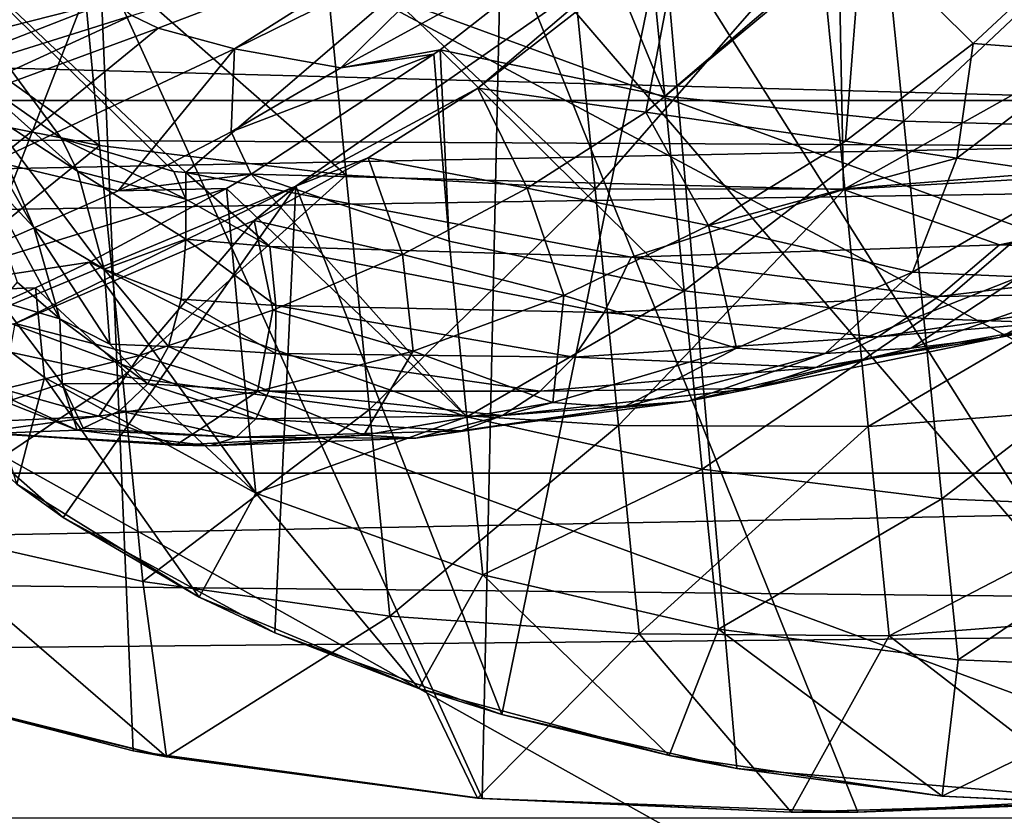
# Model space of a CAD drawing. Header units: metres. Extents: x -1204 to 0, y -809 to 0.
# Tile 124 of 135: x -258 to -201, y -122 to -76. Entities that reach past the tile are written whole.
import ezdxf

# ---------------------------------------------------------------- set-up
doc = ezdxf.new("R2010")
doc.units = ezdxf.units.M

msp = doc.modelspace()

# ---------------------------------------------------------------- linework, layer by layer
at = {"layer": 'top'}
for points in [[(-230.26123, -70.230324, 762.349976), (-186.763275, -120.877617, 760.918762), (-193.144592, -28.609327, 763.338074)], [(-220.772537, -70.488029, 1278.628784), (-188.366516, -121.920715, 1277.204712), (-185.067749, -30.246122, 1279.58374)], [(-248.685623, -84.685059, 2028.494751), (-210.875702, -52.277069, 2039.214233), (-267.775208, -66.672073, 2028.636108)], [(-210.875702, -52.277069, 2039.214233), (-248.685623, -84.685059, 2028.494751), (-210.236877, -85.672096, 2033.360474)], [(-143.068665, -52.277069, 2044.445557), (-210.875702, -52.277069, 2039.214233), (-176.46283, -83.742516, 2036.884521)], [(-176.46283, -83.742516, 2036.884521), (-210.875702, -52.277069, 2039.214233), (-210.236877, -85.672096, 2033.360474)], [(-261.59967, -78.734474, 2027.513916), (-255.965561, -82.690681, 2027.717407), (-267.775208, -66.672073, 2028.636108)], [(-267.775208, -66.672073, 2028.636108), (-255.965561, -82.690681, 2027.717407), (-249.384933, -84.61161, 2028.396362)], [(-249.384933, -84.61161, 2028.396362), (-248.685623, -84.685059, 2028.494751), (-267.775208, -66.672073, 2028.636108)], [(-220.688736, -80.210655, 1231.131592), (-224.73317, -70.396637, 1226.949219), (-221.912445, -68.042145, 1225.269531)], [(-220.688736, -80.210655, 1231.131592), (-221.912445, -68.042145, 1225.269531), (-207.952484, -69.310791, 1223.456543)], [(-206.70903, -81.675758, 1229.64917), (-220.688736, -80.210655, 1231.131592), (-207.952484, -69.310791, 1223.456543)], [(-206.70903, -81.675758, 1229.64917), (-207.952484, -69.310791, 1223.456543), (-193.864731, -69.569969, 1222.319702)], [(-192.608887, -82.058136, 1228.719482), (-206.70903, -81.675758, 1229.64917), (-193.864731, -69.569969, 1222.319702)], [(-234.248764, -70.115738, 994.730042), (-250.296158, -76.229965, 973.29071), (-251.84726, -75.500259, 920.247742)], [(-250.296158, -76.229965, 973.29071), (-234.248764, -70.115738, 994.730042), (-245.848083, -77.436874, 1079.070068)], [(-234.248764, -70.115738, 994.730042), (-231.177917, -70.216606, 1110.908813), (-245.848083, -77.436874, 1079.070068)], [(-245.848083, -77.436874, 1079.070068), (-231.177917, -70.216606, 1110.908813), (-239.623795, -78.559494, 1184.903076)], [(-231.177917, -70.216606, 1110.908813), (-224.73317, -70.396637, 1226.949219), (-239.623795, -78.559494, 1184.903076)], [(-211.6362, -70.633125, 706.385925), (-182.470291, -70.101601, 706.866089), (-210.168411, -85.626221, 714.503357)], [(-210.168411, -85.626221, 714.503357), (-182.470291, -70.101601, 706.866089), (-181.05304, -83.322212, 714.227722)], [(-254.862625, -71.172005, 711.637573), (-240.700684, -70.562172, 708.823303), (-239.310577, -84.834229, 716.245911)], [(-253.710861, -72.084984, 762.362244), (-231.354294, -121.278793, 761.023438), (-230.26123, -70.230324, 762.349976)], [(-242.26416, -85.4701, 1278.2948), (-230.215027, -116.374176, 1277.458618), (-220.772537, -70.488029, 1278.628784)], [(-242.26416, -85.4701, 1278.2948), (-220.772537, -70.488029, 1278.628784), (-231.609344, -79.751343, 1290.754761)], [(-240.700684, -70.562172, 708.823303), (-226.268372, -70.488884, 707.142151), (-224.762268, -85.643173, 715.180176)], [(-240.700684, -70.562172, 708.823303), (-224.762268, -85.643173, 715.180176), (-239.310577, -84.834229, 716.245911)], [(-239.623795, -78.559494, 1184.903076), (-224.73317, -70.396637, 1226.949219), (-233.82579, -77.506737, 1233.038452)], [(-233.82579, -77.506737, 1233.038452), (-224.73317, -70.396637, 1226.949219), (-220.688736, -80.210655, 1231.131592)], [(-231.609344, -79.751343, 1290.754761), (-220.772537, -70.488029, 1278.628784), (-219.744217, -70.509094, 1290.770752)], [(-231.609344, -79.751343, 1290.754761), (-219.744217, -70.509094, 1290.770752), (-221.78627, -81.139977, 1396.589722)], [(-231.354294, -121.278793, 761.023438), (-209.398712, -122.085617, 760.94574), (-230.26123, -70.230324, 762.349976)], [(-230.26123, -70.230324, 762.349976), (-209.398712, -122.085617, 760.94574), (-186.763275, -120.877617, 760.918762)], [(-230.215027, -116.374176, 1277.458618), (-216.465408, -119.536018, 1277.340332), (-220.772537, -70.488029, 1278.628784)], [(-226.268372, -70.488884, 707.142151), (-211.6362, -70.633125, 706.385925), (-224.762268, -85.643173, 715.180176)], [(-224.762268, -85.643173, 715.180176), (-211.6362, -70.633125, 706.385925), (-210.168411, -85.626221, 714.503357)], [(-219.744217, -70.509094, 1290.770752), (-209.168228, -70.664635, 1396.878906), (-221.78627, -81.139977, 1396.589722)], [(-221.78627, -81.139977, 1396.589722), (-209.168228, -70.664635, 1396.878906), (-210.130814, -82.839462, 1502.37146)], [(-220.772537, -70.488029, 1278.628784), (-216.465408, -119.536018, 1277.340332), (-188.366516, -121.920715, 1277.204712)], [(-209.168228, -70.664635, 1396.878906), (-202.663315, -77.135124, 1502.357544), (-210.130814, -82.839462, 1502.37146)], [(-209.168228, -70.664635, 1396.878906), (-195.767563, -70.702171, 1502.667603), (-202.663315, -77.135124, 1502.357544)], [(-195.767563, -70.702171, 1502.667603), (-195.473221, -77.677116, 1555.223633), (-202.663315, -77.135124, 1502.357544)], [(-268.667816, -72.375862, 715.761597), (-254.862625, -71.172005, 711.637573), (-253.738297, -83.096649, 717.745605)], [(-254.862625, -71.172005, 711.637573), (-239.310577, -84.834229, 716.245911), (-253.738297, -83.096649, 717.745605)], [(-274.569244, -77.53093, 814.001709), (-276.7966, -75.263687, 762.33905), (-253.710861, -72.084984, 762.362244)], [(-276.7966, -75.263687, 762.33905), (-269.919525, -113.818291, 761.317261), (-253.710861, -72.084984, 762.362244)], [(-253.710861, -72.084984, 762.362244), (-253.563034, -73.432732, 814.112305), (-274.569244, -77.53093, 814.001709)], [(-269.919525, -113.818291, 761.317261), (-251.758255, -118.492004, 761.148682), (-253.710861, -72.084984, 762.362244)], [(-253.738297, -83.096649, 717.745605), (-267.930023, -80.262146, 719.75354), (-268.667816, -72.375862, 715.761597)], [(-253.710861, -72.084984, 762.362244), (-251.758255, -118.492004, 761.148682), (-231.354294, -121.278793, 761.023438)], [(-253.563034, -73.432732, 814.112305), (-272.048859, -79.443771, 866.967041), (-274.569244, -77.53093, 814.001709)], [(-253.563034, -73.432732, 814.112305), (-252.939392, -74.575821, 867.177368), (-272.048859, -79.443771, 866.967041)], [(-252.939392, -74.575821, 867.177368), (-269.307739, -80.971298, 919.948853), (-272.048859, -79.443771, 866.967041)], [(-252.939392, -74.575821, 867.177368), (-251.84726, -75.500259, 920.247742), (-269.307739, -80.971298, 919.948853)], [(-251.84726, -75.500259, 920.247742), (-266.358978, -82.145012, 972.941101), (-269.307739, -80.971298, 919.948853)], [(-251.84726, -75.500259, 920.247742), (-250.296158, -76.229965, 973.29071), (-266.358978, -82.145012, 972.941101)], [(-260.472534, -81.03244, 2009.059448), (-264.489716, -75.891113, 2009.059448), (-257.56839, -87.899574, 1933.207153)], [(-264.489716, -75.891113, 2009.059448), (-260.828247, -84.427757, 1933.293335), (-257.56839, -87.899574, 1933.207153)], [(-250.296158, -76.229965, 973.29071), (-259.870056, -84.040115, 1078.924683), (-266.358978, -82.145012, 972.941101)], [(-250.296158, -76.229965, 973.29071), (-245.848083, -77.436874, 1079.070068), (-259.870056, -84.040115, 1078.924683)], [(-210.130814, -82.839462, 1502.37146), (-202.663315, -77.135124, 1502.357544), (-203.606476, -83.834213, 1555.230469)], [(-202.663315, -77.135124, 1502.357544), (-195.473221, -77.677116, 1555.223633), (-203.606476, -83.834213, 1555.230469)], [(-245.848083, -77.436874, 1079.070068), (-252.648956, -85.747231, 1184.885986), (-259.870056, -84.040115, 1078.924683)], [(-246.045151, -82.294876, 1184.893921), (-252.648956, -85.747231, 1184.885986), (-245.848083, -77.436874, 1079.070068)], [(-239.623795, -78.559494, 1184.903076), (-246.045151, -82.294876, 1184.893921), (-245.848083, -77.436874, 1079.070068)], [(-233.82579, -77.506737, 1233.038452), (-234.181702, -77.763115, 1233.295044), (-239.623795, -78.559494, 1184.903076)], [(-233.286179, -88.68718, 1240.01416), (-234.181702, -77.763115, 1233.295044), (-233.82579, -77.506737, 1233.038452)], [(-219.543839, -91.59565, 1238.412109), (-233.286179, -88.68718, 1240.01416), (-233.82579, -77.506737, 1233.038452)], [(-219.543839, -91.59565, 1238.412109), (-233.82579, -77.506737, 1233.038452), (-220.688736, -80.210655, 1231.131592)], [(-203.606476, -83.834213, 1555.230469), (-195.473221, -77.677116, 1555.223633), (-196.499924, -84.864853, 1608.061035)], [(-234.181702, -77.763115, 1233.295044), (-246.045151, -82.294876, 1184.893921), (-239.623795, -78.559494, 1184.903076)], [(-234.181702, -77.763115, 1233.295044), (-244.872894, -84.769485, 1241.751099), (-246.045151, -82.294876, 1184.893921)], [(-244.872894, -84.769485, 1241.751099), (-234.181702, -77.763115, 1233.295044), (-233.286179, -88.68718, 1240.01416)], [(-255.965561, -82.690681, 2027.717407), (-261.59967, -78.734474, 2027.513916), (-255.014404, -84.607147, 2009.059448)], [(-255.014404, -84.607147, 2009.059448), (-261.59967, -78.734474, 2027.513916), (-260.472534, -81.03244, 2009.059448)], [(-238.021851, -83.821724, 1290.776978), (-242.26416, -85.4701, 1278.2948), (-231.609344, -79.751343, 1290.754761)], [(-238.021851, -83.821724, 1290.776978), (-231.609344, -79.751343, 1290.754761), (-228.723541, -85.589119, 1396.618408)], [(-231.609344, -79.751343, 1290.754761), (-221.78627, -81.139977, 1396.589722), (-228.723541, -85.589119, 1396.618408)], [(-266.61554, -93.522057, 728.493347), (-267.930023, -80.262146, 719.75354), (-253.738297, -83.096649, 717.745605)], [(-219.543839, -91.59565, 1238.412109), (-220.688736, -80.210655, 1231.131592), (-206.70903, -81.675758, 1229.64917)], [(-255.014404, -84.607147, 2009.059448), (-260.472534, -81.03244, 2009.059448), (-253.468658, -90.322952, 1933.121216)], [(-260.472534, -81.03244, 2009.059448), (-257.56839, -87.899574, 1933.207153), (-253.468658, -90.322952, 1933.121216)], [(-228.723541, -85.589119, 1396.618408), (-221.78627, -81.139977, 1396.589722), (-218.131989, -87.767395, 1502.389771)], [(-218.131989, -87.767395, 1502.389771), (-221.78627, -81.139977, 1396.589722), (-210.130814, -82.839462, 1502.37146)], [(-205.548447, -93.216545, 1237.281372), (-219.543839, -91.59565, 1238.412109), (-206.70903, -81.675758, 1229.64917)], [(-205.548447, -93.216545, 1237.281372), (-206.70903, -81.675758, 1229.64917), (-192.608887, -82.058136, 1228.719482)], [(-244.872894, -84.769485, 1241.751099), (-252.648956, -85.747231, 1184.885986), (-246.045151, -82.294876, 1184.893921)], [(-191.438492, -93.696625, 1236.572266), (-205.548447, -93.216545, 1237.281372), (-192.608887, -82.058136, 1228.719482)], [(-249.384933, -84.61161, 2028.396362), (-255.965561, -82.690681, 2027.717407), (-248.685165, -86.235863, 2009.059448)], [(-248.685165, -86.235863, 2009.059448), (-255.965561, -82.690681, 2027.717407), (-255.014404, -84.607147, 2009.059448)], [(-203.606476, -83.834213, 1555.230469), (-218.131989, -87.767395, 1502.389771), (-210.130814, -82.839462, 1502.37146)], [(-252.39917, -96.605309, 727.129822), (-266.61554, -93.522057, 728.493347), (-253.738297, -83.096649, 717.745605)], [(-253.738297, -83.096649, 717.745605), (-239.310577, -84.834229, 716.245911), (-252.39917, -96.605309, 727.129822)], [(-210.168411, -85.626221, 714.503357), (-181.05304, -83.322212, 714.227722), (-208.789459, -99.536552, 724.928101)], [(-181.05304, -83.322212, 714.227722), (-179.6707, -97.266685, 724.740906), (-208.789459, -99.536552, 724.928101)], [(-252.648956, -85.747231, 1184.885986), (-266.268585, -91.732628, 1184.873901), (-259.870056, -84.040115, 1078.924683)], [(-242.26416, -85.4701, 1278.2948), (-238.021851, -83.821724, 1290.776978), (-244.697678, -87.487213, 1290.802368)], [(-244.697678, -87.487213, 1290.802368), (-238.021851, -83.821724, 1290.776978), (-236.01265, -89.464478, 1396.651733)], [(-238.021851, -83.821724, 1290.776978), (-228.723541, -85.589119, 1396.618408), (-236.01265, -89.464478, 1396.651733)], [(-206.199173, -90.496902, 1608.060791), (-218.131989, -87.767395, 1502.389771), (-203.606476, -83.834213, 1555.230469)], [(-201.119934, -88.916344, 1981.541382), (-176.46283, -83.742516, 2036.884521), (-210.236877, -85.672096, 2033.360474)], [(-196.499924, -84.864853, 1608.061035), (-206.199173, -90.496902, 1608.060791), (-203.606476, -83.834213, 1555.230469)], [(-201.119934, -88.916344, 1981.541382), (-179.627609, -86.848038, 1983.66687), (-176.46283, -83.742516, 2036.884521)], [(-257.56839, -87.899574, 1933.207153), (-260.828247, -84.427757, 1933.293335), (-256.057129, -93.229828, 1857.174438)], [(-260.828247, -84.427757, 1933.293335), (-258.547729, -91.096466, 1857.279663), (-256.057129, -93.229828, 1857.174438)], [(-248.685165, -86.235863, 2009.059448), (-255.014404, -84.607147, 2009.059448), (-248.685959, -88.57296, 1977.555542)], [(-255.014404, -84.607147, 2009.059448), (-253.468658, -90.322952, 1933.121216), (-248.685959, -88.57296, 1977.555542)], [(-248.685623, -84.685059, 2028.494751), (-249.384933, -84.61161, 2028.396362), (-248.685165, -86.235863, 2009.059448)], [(-244.872894, -84.769485, 1241.751099), (-246.314774, -85.616112, 1243.019653), (-252.648956, -85.747231, 1184.885986)], [(-239.310577, -84.834229, 716.245911), (-237.953033, -98.528687, 726.11145), (-252.39917, -96.605309, 727.129822)], [(-243.775116, -89.009903, 1976.499634), (-222.656891, -89.630089, 1979.133179), (-248.685623, -84.685059, 2028.494751)], [(-222.656891, -89.630089, 1979.133179), (-210.236877, -85.672096, 2033.360474), (-248.685623, -84.685059, 2028.494751)], [(-248.685623, -84.685059, 2028.494751), (-248.685165, -86.235863, 2009.059448), (-243.775116, -89.009903, 1976.499634)], [(-246.314774, -85.616112, 1243.019653), (-244.872894, -84.769485, 1241.751099), (-232.252518, -98.96582, 1248.087646)], [(-244.872894, -84.769485, 1241.751099), (-233.286179, -88.68718, 1240.01416), (-232.252518, -98.96582, 1248.087646)], [(-239.310577, -84.834229, 716.245911), (-224.762268, -85.643173, 715.180176), (-237.953033, -98.528687, 726.11145)], [(-206.199173, -90.496902, 1608.060791), (-196.499924, -84.864853, 1608.061035), (-199.941452, -90.778038, 1662.125244)], [(-266.442505, -95.562141, 1278.095215), (-255.858917, -104.84761, 1277.825928), (-242.26416, -85.4701, 1278.2948)], [(-266.442505, -95.562141, 1278.095215), (-242.26416, -85.4701, 1278.2948), (-258.658356, -93.507774, 1290.862061)], [(-246.314774, -85.616112, 1243.019653), (-266.268585, -91.732628, 1184.873901), (-252.648956, -85.747231, 1184.885986)], [(-246.314774, -85.616112, 1243.019653), (-254.323395, -89.916473, 1250.821045), (-266.268585, -91.732628, 1184.873901)], [(-258.658356, -93.507774, 1290.862061), (-242.26416, -85.4701, 1278.2948), (-244.697678, -87.487213, 1290.802368)], [(-255.858917, -104.84761, 1277.825928), (-243.487457, -111.604996, 1277.617554), (-242.26416, -85.4701, 1278.2948)], [(-245.517944, -94.320023, 1249.539429), (-254.323395, -89.916473, 1250.821045), (-246.314774, -85.616112, 1243.019653)], [(-232.252518, -98.96582, 1248.087646), (-245.517944, -94.320023, 1249.539429), (-246.314774, -85.616112, 1243.019653)], [(-242.26416, -85.4701, 1278.2948), (-243.487457, -111.604996, 1277.617554), (-230.215027, -116.374176, 1277.458618)], [(-224.762268, -85.643173, 715.180176), (-223.391632, -99.46965, 725.387756), (-237.953033, -98.528687, 726.11145)], [(-236.01265, -89.464478, 1396.651733), (-228.723541, -85.589119, 1396.618408), (-226.583466, -91.875565, 1502.412231)], [(-228.723541, -85.589119, 1396.618408), (-218.131989, -87.767395, 1502.389771), (-226.583466, -91.875565, 1502.412231)], [(-223.391632, -99.46965, 725.387756), (-224.762268, -85.643173, 715.180176), (-210.168411, -85.626221, 714.503357)], [(-208.789459, -99.536552, 724.928101), (-223.391632, -99.46965, 725.387756), (-210.168411, -85.626221, 714.503357)], [(-222.656891, -89.630089, 1979.133179), (-201.119934, -88.916344, 1981.541382), (-210.236877, -85.672096, 2033.360474)], [(-248.685165, -86.235863, 2009.059448), (-248.685959, -88.57296, 1977.555542), (-243.775116, -89.009903, 1976.499634)], [(-185.167572, -89.576347, 1930.140625), (-179.627609, -86.848038, 1983.66687), (-201.119934, -88.916344, 1981.541382)], [(-244.697678, -87.487213, 1290.802368), (-251.400711, -95.371475, 1396.731201), (-258.658356, -93.507774, 1290.862061)], [(-243.59259, -92.734589, 1396.689453), (-251.400711, -95.371475, 1396.731201), (-244.697678, -87.487213, 1290.802368)], [(-236.01265, -89.464478, 1396.651733), (-243.59259, -92.734589, 1396.689453), (-244.697678, -87.487213, 1290.802368)], [(-253.468658, -90.322952, 1933.121216), (-257.56839, -87.899574, 1933.207153), (-253.135101, -94.718575, 1857.069092)], [(-257.56839, -87.899574, 1933.207153), (-256.057129, -93.229828, 1857.174438), (-253.135101, -94.718575, 1857.069092)], [(-226.583466, -91.875565, 1502.412231), (-218.131989, -87.767395, 1502.389771), (-216.493851, -94.940361, 1608.061279)], [(-218.131989, -87.767395, 1502.389771), (-206.199173, -90.496902, 1608.060791), (-216.493851, -94.940361, 1608.061279)], [(-248.685959, -88.57296, 1977.555542), (-253.468658, -90.322952, 1933.121216), (-248.962616, -92.082726, 1923.211182)], [(-248.685959, -88.57296, 1977.555542), (-248.962616, -92.082726, 1923.211182), (-243.425919, -92.446884, 1923.893799)], [(-243.775116, -89.009903, 1976.499634), (-248.685959, -88.57296, 1977.555542), (-243.425919, -92.446884, 1923.893799)], [(-243.425919, -92.446884, 1923.893799), (-224.228531, -92.871925, 1926.165649), (-243.775116, -89.009903, 1976.499634)], [(-224.228531, -92.871925, 1926.165649), (-222.656891, -89.630089, 1979.133179), (-243.775116, -89.009903, 1976.499634)], [(-232.252518, -98.96582, 1248.087646), (-233.286179, -88.68718, 1240.01416), (-219.543839, -91.59565, 1238.412109)], [(-204.659637, -91.920761, 1928.265381), (-201.119934, -88.916344, 1981.541382), (-222.656891, -89.630089, 1979.133179)], [(-204.659637, -91.920761, 1928.265381), (-185.167572, -89.576347, 1930.140625), (-201.119934, -88.916344, 1981.541382)], [(-235.40065, -95.125374, 1502.438477), (-243.59259, -92.734589, 1396.689453), (-236.01265, -89.464478, 1396.651733)], [(-226.583466, -91.875565, 1502.412231), (-235.40065, -95.125374, 1502.438477), (-236.01265, -89.464478, 1396.651733)], [(-224.228531, -92.871925, 1926.165649), (-204.659637, -91.920761, 1928.265381), (-222.656891, -89.630089, 1979.133179)], [(-190.591385, -91.699692, 1876.55188), (-185.167572, -89.576347, 1930.140625), (-204.659637, -91.920761, 1928.265381)], [(-254.323395, -89.916473, 1250.821045), (-257.472382, -91.424812, 1254.348999), (-266.268585, -91.732628, 1184.873901)], [(-257.472382, -91.424812, 1254.348999), (-254.323395, -89.916473, 1250.821045), (-244.601624, -103.431969, 1258.063843)], [(-254.323395, -89.916473, 1250.821045), (-245.517944, -94.320023, 1249.539429), (-244.601624, -103.431969, 1258.063843)], [(-253.468658, -90.322952, 1933.121216), (-249.701752, -94.856293, 1870.545532), (-248.962616, -92.082726, 1923.211182)], [(-249.701752, -94.856293, 1870.545532), (-253.468658, -90.322952, 1933.121216), (-253.135101, -94.718575, 1857.069092)], [(-193.633057, -90.506165, 1716.168823), (-187.066223, -89.978516, 1770.162598), (-201.137283, -94.321854, 1769.236328)], [(-201.137283, -94.321854, 1769.236328), (-187.066223, -89.978516, 1770.162598), (-195.910828, -93.263496, 1822.913818)], [(-216.493851, -94.940361, 1608.061279), (-206.199173, -90.496902, 1608.060791), (-211.312973, -95.258339, 1661.79126)], [(-206.199173, -90.496902, 1608.060791), (-199.941452, -90.778038, 1662.125244), (-211.312973, -95.258339, 1661.79126)], [(-211.312973, -95.258339, 1661.79126), (-199.941452, -90.778038, 1662.125244), (-206.276001, -94.94252, 1715.527588)], [(-199.941452, -90.778038, 1662.125244), (-193.633057, -90.506165, 1716.168823), (-206.276001, -94.94252, 1715.527588)], [(-206.276001, -94.94252, 1715.527588), (-193.633057, -90.506165, 1716.168823), (-201.137283, -94.321854, 1769.236328)], [(-266.268585, -91.732628, 1184.873901), (-257.472382, -91.424812, 1254.348999), (-261.510864, -93.211891, 1259.450806)], [(-256.957611, -96.665314, 1259.022217), (-261.510864, -93.211891, 1259.450806), (-257.472382, -91.424812, 1254.348999)], [(-256.057129, -93.229828, 1857.174438), (-258.547729, -91.096466, 1857.279663), (-259.518127, -92.216759, 1813.18335)], [(-244.601624, -103.431969, 1258.063843), (-256.957611, -96.665314, 1259.022217), (-257.472382, -91.424812, 1254.348999)], [(-248.962616, -92.082726, 1923.211182), (-249.701752, -94.856293, 1870.545532), (-243.44075, -95.261238, 1871.262085)], [(-243.425919, -92.446884, 1923.893799), (-248.962616, -92.082726, 1923.211182), (-243.44075, -95.261238, 1871.262085)], [(-227.240616, -98.133476, 1608.0625), (-235.40065, -95.125374, 1502.438477), (-226.583466, -91.875565, 1502.412231)], [(-218.494095, -102.034233, 1247.006836), (-232.252518, -98.96582, 1248.087646), (-219.543839, -91.59565, 1238.412109)], [(-216.493851, -94.940361, 1608.061279), (-227.240616, -98.133476, 1608.0625), (-226.583466, -91.875565, 1502.412231)], [(-208.236603, -94.292122, 1874.944702), (-204.659637, -91.920761, 1928.265381), (-224.228531, -92.871925, 1926.165649)], [(-218.494095, -102.034233, 1247.006836), (-219.543839, -91.59565, 1238.412109), (-205.548447, -93.216545, 1237.281372)], [(-195.910828, -93.263496, 1822.913818), (-190.591385, -91.699692, 1876.55188), (-208.236603, -94.292122, 1874.944702)], [(-208.236603, -94.292122, 1874.944702), (-190.591385, -91.699692, 1876.55188), (-204.659637, -91.920761, 1928.265381)], [(-256.057129, -93.229828, 1857.174438), (-259.518127, -92.216759, 1813.18335), (-255.913528, -97.01442, 1781.018188)], [(-259.518127, -92.216759, 1813.18335), (-258.848663, -97.975372, 1711.757446), (-255.913528, -97.01442, 1781.018188)], [(-243.44075, -95.261238, 1871.262085), (-225.997025, -95.475433, 1873.166016), (-243.425919, -92.446884, 1923.893799)], [(-225.997025, -95.475433, 1873.166016), (-224.228531, -92.871925, 1926.165649), (-243.425919, -92.446884, 1923.893799)], [(-258.56723, -102.906921, 1267.624756), (-261.510864, -93.211891, 1259.450806), (-256.957611, -96.665314, 1259.022217)], [(-253.135101, -94.718575, 1857.069092), (-256.057129, -93.229828, 1857.174438), (-250.903091, -97.030205, 1817.897827)], [(-256.057129, -93.229828, 1857.174438), (-255.913528, -97.01442, 1781.018188), (-250.903091, -97.030205, 1817.897827)], [(-244.497162, -97.482567, 1502.468506), (-251.400711, -95.371475, 1396.731201), (-243.59259, -92.734589, 1396.689453)], [(-235.40065, -95.125374, 1502.438477), (-244.497162, -97.482567, 1502.468506), (-243.59259, -92.734589, 1396.689453)], [(-225.997025, -95.475433, 1873.166016), (-208.236603, -94.292122, 1874.944702), (-224.228531, -92.871925, 1926.165649)], [(-204.487366, -103.768021, 1246.243896), (-218.494095, -102.034233, 1247.006836), (-205.548447, -93.216545, 1237.281372)], [(-204.487366, -103.768021, 1246.243896), (-205.548447, -93.216545, 1237.281372), (-191.438492, -93.696625, 1236.572266)], [(-265.442596, -105.354439, 739.102783), (-266.61554, -93.522057, 728.493347), (-252.39917, -96.605309, 727.129822)], [(-251.400711, -95.371475, 1396.731201), (-259.372253, -97.35051, 1396.776489), (-258.658356, -93.507774, 1290.862061)], [(-201.137283, -94.321854, 1769.236328), (-195.910828, -93.263496, 1822.913818), (-211.8638, -96.070198, 1821.592163)], [(-211.8638, -96.070198, 1821.592163), (-195.910828, -93.263496, 1822.913818), (-208.236603, -94.292122, 1874.944702)], [(-190.370285, -104.318893, 1245.765503), (-204.487366, -103.768021, 1246.243896), (-191.438492, -93.696625, 1236.572266)], [(-244.601624, -103.431969, 1258.063843), (-245.517944, -94.320023, 1249.539429), (-232.252518, -98.96582, 1248.087646)], [(-211.8638, -96.070198, 1821.592163), (-208.236603, -94.292122, 1874.944702), (-225.997025, -95.475433, 1873.166016)], [(-206.276001, -94.94252, 1715.527588), (-201.137283, -94.321854, 1769.236328), (-215.553604, -97.301407, 1768.218018)], [(-215.553604, -97.301407, 1768.218018), (-201.137283, -94.321854, 1769.236328), (-211.8638, -96.070198, 1821.592163)], [(-250.903091, -97.030205, 1817.897827), (-249.701752, -94.856293, 1870.545532), (-253.135101, -94.718575, 1857.069092)], [(-249.701752, -94.856293, 1870.545532), (-250.903091, -97.030205, 1817.897827), (-243.827286, -97.469505, 1818.614502)], [(-243.44075, -95.261238, 1871.262085), (-249.701752, -94.856293, 1870.545532), (-243.827286, -97.469505, 1818.614502)], [(-227.240616, -98.133476, 1608.0625), (-216.493851, -94.940361, 1608.061279), (-223.130066, -98.410263, 1661.43457)], [(-216.493851, -94.940361, 1608.061279), (-211.312973, -95.258339, 1661.79126), (-223.130066, -98.410263, 1661.43457)], [(-211.312973, -95.258339, 1661.79126), (-206.276001, -94.94252, 1715.527588), (-219.312469, -98.043083, 1714.830688)], [(-219.312469, -98.043083, 1714.830688), (-206.276001, -94.94252, 1715.527588), (-215.553604, -97.301407, 1768.218018)], [(-253.783951, -98.917046, 1502.501831), (-259.372253, -97.35051, 1396.776489), (-251.400711, -95.371475, 1396.731201)], [(-244.497162, -97.482567, 1502.468506), (-253.783951, -98.917046, 1502.501831), (-251.400711, -95.371475, 1396.731201)], [(-238.285141, -100.036263, 1608.063477), (-244.497162, -97.482567, 1502.468506), (-235.40065, -95.125374, 1502.438477)], [(-243.827286, -97.469505, 1818.614502), (-227.974136, -97.470558, 1820.146118), (-243.44075, -95.261238, 1871.262085)], [(-227.974136, -97.470558, 1820.146118), (-225.997025, -95.475433, 1873.166016), (-243.44075, -95.261238, 1871.262085)], [(-227.240616, -98.133476, 1608.0625), (-238.285141, -100.036263, 1608.063477), (-235.40065, -95.125374, 1502.438477)], [(-227.974136, -97.470558, 1820.146118), (-211.8638, -96.070198, 1821.592163), (-225.997025, -95.475433, 1873.166016)], [(-223.130066, -98.410263, 1661.43457), (-211.312973, -95.258339, 1661.79126), (-219.312469, -98.043083, 1714.830688)], [(-255.858917, -104.84761, 1277.825928), (-266.442505, -95.562141, 1278.095215), (-258.56723, -102.906921, 1267.624756)], [(-215.553604, -97.301407, 1768.218018), (-211.8638, -96.070198, 1821.592163), (-227.974136, -97.470558, 1820.146118)], [(-251.211197, -108.589157, 738.413513), (-265.442596, -105.354439, 739.102783), (-252.39917, -96.605309, 727.129822)], [(-247.904907, -109.514252, 1267.624756), (-258.56723, -102.906921, 1267.624756), (-256.957611, -96.665314, 1259.022217)], [(-247.904907, -109.514252, 1267.624756), (-256.957611, -96.665314, 1259.022217), (-244.601624, -103.431969, 1258.063843)], [(-252.39917, -96.605309, 727.129822), (-237.953033, -98.528687, 726.11145), (-251.211197, -108.589157, 738.413513)], [(-255.913528, -97.01442, 1781.018188), (-258.848663, -97.975372, 1711.757446), (-255.048935, -99.736771, 1704.796509)], [(-250.903091, -97.030205, 1817.897827), (-255.913528, -97.01442, 1781.018188), (-252.565445, -98.619446, 1765.297607)], [(-255.913528, -97.01442, 1781.018188), (-254.699783, -99.637146, 1712.476563), (-252.565445, -98.619446, 1765.297607)], [(-255.048935, -99.736771, 1704.796509), (-254.699783, -99.637146, 1712.476563), (-255.913528, -97.01442, 1781.018188)], [(-250.903091, -97.030205, 1817.897827), (-252.565445, -98.619446, 1765.297607), (-244.593002, -99.090347, 1765.96106)], [(-243.827286, -97.469505, 1818.614502), (-250.903091, -97.030205, 1817.897827), (-244.593002, -99.090347, 1765.96106)], [(-208.789459, -99.536552, 724.928101), (-179.6707, -97.266685, 724.740906), (-207.57724, -111.764961, 737.300476)], [(-179.6707, -97.266685, 724.740906), (-178.456421, -109.515892, 737.205811), (-207.57724, -111.764961, 737.300476)], [(-263.16864, -99.40284, 1502.538086), (-259.372253, -97.35051, 1396.776489), (-253.783951, -98.917046, 1502.501831)], [(-249.279663, -100.623222, 1608.062744), (-253.783951, -98.917046, 1502.501831), (-244.497162, -97.482567, 1502.468506)], [(-238.285141, -100.036263, 1608.063477), (-249.279663, -100.623222, 1608.062744), (-244.497162, -97.482567, 1502.468506)], [(-244.593002, -99.090347, 1765.96106), (-230.171204, -98.891571, 1767.116089), (-243.827286, -97.469505, 1818.614502)], [(-230.171204, -98.891571, 1767.116089), (-227.974136, -97.470558, 1820.146118), (-243.827286, -97.469505, 1818.614502)], [(-219.312469, -98.043083, 1714.830688), (-215.553604, -97.301407, 1768.218018), (-230.171204, -98.891571, 1767.116089)], [(-230.171204, -98.891571, 1767.116089), (-215.553604, -97.301407, 1768.218018), (-227.974136, -97.470558, 1820.146118)], [(-258.878174, -98.22435, 1704.796509), (-260.131592, -99.941025, 1610.207397), (-255.048935, -99.736771, 1704.796509)], [(-258.848663, -97.975372, 1711.757446), (-258.878174, -98.22435, 1704.796509), (-255.048935, -99.736771, 1704.796509)], [(-238.285141, -100.036263, 1608.063477), (-227.240616, -98.133476, 1608.0625), (-235.24234, -100.207565, 1661.058716)], [(-227.240616, -98.133476, 1608.0625), (-223.130066, -98.410263, 1661.43457), (-235.24234, -100.207565, 1661.058716)], [(-235.24234, -100.207565, 1661.058716), (-223.130066, -98.410263, 1661.43457), (-232.595139, -99.778778, 1714.084717)], [(-223.130066, -98.410263, 1661.43457), (-219.312469, -98.043083, 1714.830688), (-232.595139, -99.778778, 1714.084717)], [(-232.595139, -99.778778, 1714.084717), (-219.312469, -98.043083, 1714.830688), (-230.171204, -98.891571, 1767.116089)], [(-260.630859, -99.852348, 1594.810181), (-263.16864, -99.40284, 1502.538086), (-253.783951, -98.917046, 1502.501831)], [(-260.630859, -99.852348, 1594.810181), (-253.783951, -98.917046, 1502.501831), (-249.279663, -100.623222, 1608.062744)], [(-245.743103, -100.144226, 1713.311157), (-252.565445, -98.619446, 1765.297607), (-254.699783, -99.637146, 1712.476563)], [(-244.593002, -99.090347, 1765.96106), (-252.565445, -98.619446, 1765.297607), (-245.743103, -100.144226, 1713.311157)], [(-237.953033, -98.528687, 726.11145), (-236.753845, -110.625648, 737.898682), (-251.211197, -108.589157, 738.413513)], [(-231.32312, -108.207855, 1257.33252), (-244.601624, -103.431969, 1258.063843), (-232.252518, -98.96582, 1248.087646)], [(-232.595139, -99.778778, 1714.084717), (-230.171204, -98.891571, 1767.116089), (-244.593002, -99.090347, 1765.96106)], [(-237.953033, -98.528687, 726.11145), (-223.391632, -99.46965, 725.387756), (-236.753845, -110.625648, 737.898682)], [(-231.32312, -108.207855, 1257.33252), (-232.252518, -98.96582, 1248.087646), (-218.494095, -102.034233, 1247.006836)], [(-245.743103, -100.144226, 1713.311157), (-232.595139, -99.778778, 1714.084717), (-244.593002, -99.090347, 1765.96106)], [(-223.391632, -99.46965, 725.387756), (-222.184479, -111.647011, 737.532837), (-236.753845, -110.625648, 737.898682)], [(-222.184479, -111.647011, 737.532837), (-223.391632, -99.46965, 725.387756), (-208.789459, -99.536552, 724.928101)], [(-207.57724, -111.764961, 737.300476), (-222.184479, -111.647011, 737.532837), (-208.789459, -99.536552, 724.928101)], [(-260.290894, -99.909599, 1608.066772), (-260.630859, -99.852348, 1594.810181), (-249.279663, -100.623222, 1608.062744)], [(-260.290894, -99.909599, 1608.066772), (-249.279663, -100.623222, 1608.062744), (-260.131592, -99.941025, 1610.207397)], [(-260.131592, -99.941025, 1610.207397), (-247.277603, -100.662025, 1660.67334), (-255.048935, -99.736771, 1704.796509)], [(-249.279663, -100.623222, 1608.062744), (-247.277603, -100.662025, 1660.67334), (-260.131592, -99.941025, 1610.207397)], [(-255.048935, -99.736771, 1704.796509), (-245.743103, -100.144226, 1713.311157), (-254.699783, -99.637146, 1712.476563)], [(-247.277603, -100.662025, 1660.67334), (-245.743103, -100.144226, 1713.311157), (-255.048935, -99.736771, 1704.796509)], [(-249.279663, -100.623222, 1608.062744), (-238.285141, -100.036263, 1608.063477), (-247.277603, -100.662025, 1660.67334)], [(-238.285141, -100.036263, 1608.063477), (-235.24234, -100.207565, 1661.058716), (-247.277603, -100.662025, 1660.67334)], [(-247.277603, -100.662025, 1660.67334), (-235.24234, -100.207565, 1661.058716), (-245.743103, -100.144226, 1713.311157)], [(-235.24234, -100.207565, 1661.058716), (-232.595139, -99.778778, 1714.084717), (-245.743103, -100.144226, 1713.311157)], [(-217.554947, -111.373123, 1256.788086), (-231.32312, -108.207855, 1257.33252), (-218.494095, -102.034233, 1247.006836)], [(-217.554947, -111.373123, 1256.788086), (-218.494095, -102.034233, 1247.006836), (-204.487366, -103.768021, 1246.243896)], [(-255.858917, -104.84761, 1277.825928), (-258.56723, -102.906921, 1267.624756), (-247.904907, -109.514252, 1267.624756)], [(-235.067734, -114.857941, 1267.624756), (-247.904907, -109.514252, 1267.624756), (-244.601624, -103.431969, 1258.063843)], [(-235.067734, -114.857941, 1267.624756), (-244.601624, -103.431969, 1258.063843), (-231.32312, -108.207855, 1257.33252)], [(-203.541336, -113.17527, 1256.403809), (-217.554947, -111.373123, 1256.788086), (-204.487366, -103.768021, 1246.243896)], [(-204.487366, -103.768021, 1246.243896), (-190.370285, -104.318893, 1245.765503), (-203.541336, -113.17527, 1256.403809)], [(-190.370285, -104.318893, 1245.765503), (-189.419952, -113.769005, 1256.162842), (-203.541336, -113.17527, 1256.403809)], [(-243.487457, -111.604996, 1277.617554), (-255.858917, -104.84761, 1277.825928), (-247.904907, -109.514252, 1267.624756)], [(-249.823822, -118.855019, 751.349609), (-267.657043, -114.545082, 751.349609), (-265.442596, -105.354439, 739.102783)], [(-249.823822, -118.855019, 751.349609), (-265.442596, -105.354439, 739.102783), (-251.211197, -108.589157, 738.413513)], [(-220.439789, -118.777458, 1267.624756), (-235.067734, -114.857941, 1267.624756), (-231.32312, -108.207855, 1257.33252)], [(-220.439789, -118.777458, 1267.624756), (-231.32312, -108.207855, 1257.33252), (-217.554947, -111.373123, 1256.788086)], [(-236.753845, -110.625648, 737.898682), (-249.823822, -118.855019, 751.349609), (-251.211197, -108.589157, 738.413513)], [(-243.487457, -111.604996, 1277.617554), (-247.904907, -109.514252, 1267.624756), (-235.067734, -114.857941, 1267.624756)], [(-178.456421, -109.515892, 737.205811), (-194.947693, -121.544044, 751.349487), (-207.57724, -111.764961, 737.300476)], [(-231.627274, -121.254982, 751.349548), (-249.823822, -118.855019, 751.349609), (-236.753845, -110.625648, 737.898682)], [(-222.184479, -111.647011, 737.532837), (-231.627274, -121.254982, 751.349548), (-236.753845, -110.625648, 737.898682)], [(-230.215027, -116.374176, 1277.458618), (-243.487457, -111.604996, 1277.617554), (-235.067734, -114.857941, 1267.624756)], [(-213.293121, -122.090073, 751.349548), (-231.627274, -121.254982, 751.349548), (-222.184479, -111.647011, 737.532837)], [(-207.57724, -111.764961, 737.300476), (-213.293121, -122.090073, 751.349548), (-222.184479, -111.647011, 737.532837)], [(-204.460556, -121.155243, 1267.624756), (-220.439789, -118.777458, 1267.624756), (-217.554947, -111.373123, 1256.788086)], [(-204.460556, -121.155243, 1267.624756), (-217.554947, -111.373123, 1256.788086), (-203.541336, -113.17527, 1256.403809)], [(-194.947693, -121.544044, 751.349487), (-213.293121, -122.090073, 751.349548), (-207.57724, -111.764961, 737.300476)], [(-189.419952, -113.769005, 1256.162842), (-204.460556, -121.155243, 1267.624756), (-203.541336, -113.17527, 1256.403809)], [(-267.657043, -114.545082, 751.349609), (-249.823822, -118.855019, 751.349609), (-269.919525, -113.818291, 761.317261)], [(-269.919525, -113.818291, 761.317261), (-249.823822, -118.855019, 751.349609), (-251.758255, -118.492004, 761.148682)], [(-187.610657, -121.919884, 1267.624756), (-204.460556, -121.155243, 1267.624756), (-189.419952, -113.769005, 1256.162842)], [(-230.215027, -116.374176, 1277.458618), (-235.067734, -114.857941, 1267.624756), (-220.439789, -118.777458, 1267.624756)], [(-216.465408, -119.536018, 1277.340332), (-230.215027, -116.374176, 1277.458618), (-220.439789, -118.777458, 1267.624756)], [(-249.823822, -118.855019, 751.349609), (-231.627274, -121.254982, 751.349548), (-251.758255, -118.492004, 761.148682)], [(-251.758255, -118.492004, 761.148682), (-231.627274, -121.254982, 751.349548), (-231.354294, -121.278793, 761.023438)], [(-216.465408, -119.536018, 1277.340332), (-220.439789, -118.777458, 1267.624756), (-204.460556, -121.155243, 1267.624756)], [(-188.366516, -121.920715, 1277.204712), (-216.465408, -119.536018, 1277.340332), (-204.460556, -121.155243, 1267.624756)], [(-209.398712, -122.085617, 760.94574), (-194.947693, -121.544044, 751.349487), (-186.763275, -120.877617, 760.918762)], [(-231.627274, -121.254982, 751.349548), (-213.293121, -122.090073, 751.349548), (-231.354294, -121.278793, 761.023438)], [(-231.354294, -121.278793, 761.023438), (-213.293121, -122.090073, 751.349548), (-209.398712, -122.085617, 760.94574)], [(-188.366516, -121.920715, 1277.204712), (-204.460556, -121.155243, 1267.624756), (-187.610657, -121.919884, 1267.624756)], [(-213.293121, -122.090073, 751.349548), (-194.947693, -121.544044, 751.349487), (-209.398712, -122.085617, 760.94574)]]:
    msp.add_3dface(points, dxfattribs=at)
at = {"layer": 'top0123410'}
for points in [[(-55.062557, -54.857471, 2079.170898), (-1148.979736, -54.857471, 2079.170898), (-62.500916, -83.822968, 2099.452637)], [(-1148.979736, -54.857471, 2079.170898), (-1143.290527, -78.174026, 2095.497314), (-62.500916, -83.822968, 2099.452637)], [(-1146.364624, -57.472641, 2077.3396), (-57.677727, -57.472641, 2077.3396), (-1140.89856, -80.469208, 2093.442139)], [(-57.677727, -57.472641, 2077.3396), (-63.143745, -80.469208, 2093.442139), (-1140.89856, -80.469208, 2093.442139)], [(-62.500916, -83.822968, 2099.452637), (-1143.290527, -78.174026, 2095.497314), (-1135.536011, -100.241104, 2110.94873)], [(-1140.89856, -80.469208, 2093.442139), (-63.143745, -80.469208, 2093.442139), (-1133.377563, -102.250114, 2108.693115)], [(-63.143745, -80.469208, 2093.442139), (-70.66478, -102.250114, 2108.693115), (-1133.377563, -102.250114, 2108.693115)], [(-73.120026, -110.688354, 2118.26416), (-62.500916, -83.822968, 2099.452637), (-1135.536011, -100.241104, 2110.94873)], [(-73.120026, -110.688354, 2118.26416), (-1135.536011, -100.241104, 2110.94873), (-1125.842896, -120.685265, 2125.263916)], [(-1133.377563, -102.250114, 2108.693115), (-70.66478, -102.250114, 2108.693115), (-1123.930176, -122.44268, 2122.832275)], [(-70.66478, -102.250114, 2108.693115), (-80.112152, -122.44268, 2122.832275), (-1123.930176, -122.44268, 2122.832275)], [(-86.644287, -134.744339, 2135.108154), (-73.120026, -110.688354, 2118.26416), (-1125.842896, -120.685265, 2125.263916)], [(-86.644287, -134.744339, 2135.108154), (-1125.842896, -120.685265, 2125.263916), (-1114.374756, -139.161072, 2138.200928)]]:
    msp.add_3dface(points, dxfattribs=at)
at = {"layer": 'top0123459'}
for points in [[(-10, -10, 90), (-602.021179, -625.846375, 90), (-1194.042358, -10, 90)], [(-594.006104, -626.560364, 90), (-602.021179, -625.846375, 90), (-10, -10, 90)], [(-585.781799, -628.854126, 90), (-594.006104, -626.560364, 90), (-10, -10, 90)], [(-577.802734, -632.855408, 90), (-585.781799, -628.854126, 90), (-10, -10, 90)], [(-10, -10, 90), (-570.615173, -638.481506, 90), (-577.802734, -632.855408, 90)], [(-317.021149, -753.244812, 90), (-570.615173, -638.481506, 90), (-10, -10, 90)], [(-10.00001, -794.032166, 90), (-317.021149, -753.244812, 90), (-10, -10, 90)], [(-300.968048, -77.99707, 118.661613), (-229.780869, -68.206291, 129.383224), (-283.072998, -65.092171, 141.089432)], [(-178.64003, -67.420189, 118.846237), (-209.42363, -70.397537, 118.794266), (-78.372498, -132.380936, 117.712341)], [(-300.968048, -77.99707, 118.661613), (-240.123306, -73.158218, 118.746078), (-229.780869, -68.206291, 129.383224)], [(-209.42363, -70.397537, 118.794266), (-240.123306, -73.158218, 118.746078), (-78.372498, -132.380936, 117.712341)], [(-240.123306, -73.158218, 118.746078), (-300.968048, -77.99707, 118.661613), (-75.01664, -161.387802, 117.206024)], [(-78.372498, -132.380936, 117.712341), (-240.123306, -73.158218, 118.746078), (-75.01664, -161.387802, 117.206024)], [(-300.968048, -77.99707, 118.661613), (-360.52652, -81.898285, 118.593521), (-70.629105, -206.836044, 116.412727)], [(-75.01664, -161.387802, 117.206024), (-300.968048, -77.99707, 118.661613), (-70.629105, -206.836044, 116.412727)], [(-360.52652, -81.898285, 118.593521), (-421.769043, -85.030029, 118.538857), (-67.645378, -246.592377, 115.718773)], [(-70.629105, -206.836044, 116.412727), (-360.52652, -81.898285, 118.593521), (-67.645378, -246.592377, 115.718773)], [(-67.645378, -246.592377, 115.718773), (-421.769043, -85.030029, 118.538857), (-482.169464, -87.233986, 118.500389)], [(-590.164673, -606.131226, 109.443001), (-64.054756, -324.029175, 114.367111), (-482.169464, -87.233986, 118.500389)], [(-64.054756, -324.029175, 114.367111), (-65.505524, -284.940216, 115.049408), (-482.169464, -87.233986, 118.500389)], [(-482.169464, -87.233986, 118.500389), (-65.505524, -284.940216, 115.049408), (-67.645378, -246.592377, 115.718773)]]:
    msp.add_3dface(points, dxfattribs=at)

doc.saveas('drawing.dxf')
